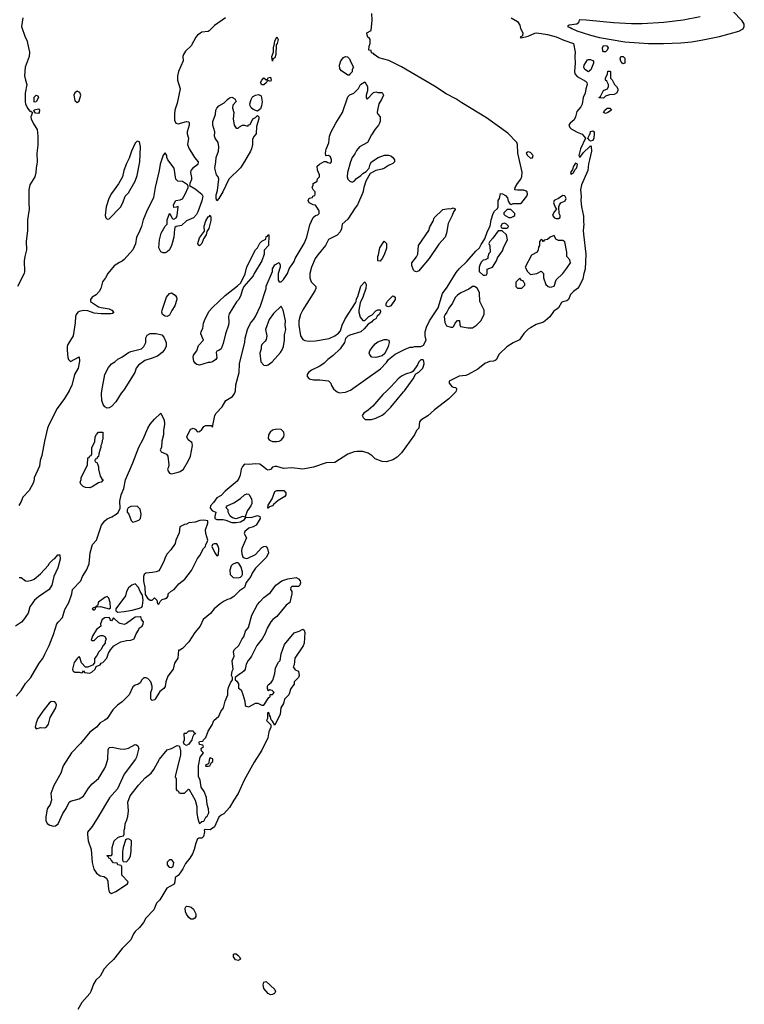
# Model space of a CAD drawing. Header units: inches. Extents: x 2347120 to 2490770, y 707513 to 877705.
# Tile 89 of 132: x 2434696 to 2441441, y 764289 to 773453. Entities that reach past the tile are written whole.
import ezdxf

# ---------------------------------------------------------------- set-up
doc = ezdxf.new("R2010")
doc.units = ezdxf.units.IN
doc.header["$MEASUREMENT"] = 0
for name, color, linetype in [('C4736', 7, 'Continuous'), ('C4737', 7, 'Continuous'), ('C4747', 7, 'Continuous')]:
    doc.layers.add(name, color=color, linetype=linetype)

msp = doc.modelspace()

# ---------------------------------------------------------------- linework, layer by layer
at = {"layer": 'C4736', "color": 5, "elevation": 40}
for points in [[(2434664.1, 767155.9), (2434709.6, 767210.4), (2434750, 767274.8), (2434799.5, 767330), (2434877.1, 767462.9), (2434910.9, 767509.1), (2434930, 767546.8), (2434971.3, 767630), (2435011.6, 767730), (2435042, 767830), (2435053.1, 767846.9), (2435096, 767890), (2435117.5, 767962.5), (2435154.5, 768030), (2435181.2, 768110), (2435189, 768150), (2435265.2, 768230), (2435280.9, 768270), (2435318, 768330), (2435341.2, 768390), (2435352.7, 768490), (2435372.3, 768567.7), (2435409.4, 768610.6), (2435459, 768750), (2435489.2, 768790), (2435510, 768806.8), (2435554.8, 768825.2), (2435595.3, 768850), (2435612.5, 768867.5), (2435632.7, 768907.3), (2435627, 768973), (2435642, 769030), (2435666, 769090), (2435679.5, 769170), (2435749.7, 769330.3), (2435805.4, 769474.6), (2435846.6, 769550), (2435889.3, 769650), (2435911.7, 769688.3), (2435950, 769734.8), (2436011.1, 769791.1), (2436018, 769770), (2436041, 769730), (2436042.8, 769690), (2436034, 769630), (2436034, 769590), (2436019.1, 769530), (2436016, 769470), (2436002, 769450), (2436011.6, 769431.6), (2436062, 769410), (2436076, 769390), (2436084.7, 769310), (2436082, 769290), (2436072, 769270), (2436078, 769250), (2436090, 769232), (2436110, 769226.8), (2436170, 769240.7), (2436190, 769248), (2436220.9, 769270), (2436267.3, 769350), (2436284.5, 769390), (2436304, 769490), (2436302, 769510), (2436298, 769518), (2436263.9, 769543.9), (2436252.7, 769570), (2436281.2, 769630), (2436290, 769641), (2436310.7, 769650.7), (2436330, 769642), (2436350, 769618), (2436370, 769621), (2436390, 769638), (2436410, 769666.8), (2436430, 769677.3), (2436476.9, 769676.9), (2436490, 769662), (2436511.5, 769768.5), (2436524.5, 769790), (2436579.3, 769850), (2436616, 769910), (2436675.3, 769944.7), (2436693.6, 769966.4), (2436702.7, 769990), (2436703.3, 770000)], [(2435156.1, 770000), (2435112.7, 769927.3), (2435044.4, 769835.6), (2434970.4, 769690), (2434954.4, 769650), (2434926, 769530), (2434902.5, 769397.5), (2434887.7, 769350), (2434881.4, 769298.6), (2434830.8, 769190), (2434830.7, 769170), (2434819.9, 769140.1), (2434782.8, 769070), (2434724.9, 769010), (2434710.4, 768969.6), (2434687.9, 768932.1)], [(2438758.8, 770000), (2438754.9, 769990), (2438690, 769924.2), (2438557.6, 769822.4), (2438493.7, 769766.3), (2438430, 769726.6), (2438417.1, 769710), (2438411.3, 769650), (2438390, 769629), (2438370.5, 769590), (2438250, 769421.2), (2438210, 769382.7), (2438170, 769357.2), (2438110, 769339), (2438070, 769342), (2438004.7, 769364.7), (2437975.5, 769395.5), (2437938.6, 769418.6), (2437890, 769434), (2437833.6, 769433.6), (2437807.9, 769432.1), (2437750.4, 769409.6), (2437630, 769332.7), (2437550, 769329.3), (2437430, 769289.4), (2437330, 769269.4), (2437230, 769283.7), (2437150, 769277.2), (2437090, 769294), (2437070, 769295.3), (2437050, 769288), (2437030, 769268), (2437010, 769262), (2436990, 769268.7), (2436969.3, 769289.3), (2436930, 769315.3), (2436890, 769319.3), (2436830, 769312.3), (2436790, 769317.2), (2436770, 769296), (2436757, 769270), (2436747.3, 769212.7), (2436736.5, 769183.5), (2436720.4, 769159.6), (2436610, 769066), (2436570, 769024), (2436530, 769002.7), (2436499.5, 768960.5), (2436470.6, 768930), (2436468.3, 768908.3), (2436490, 768881), (2436522, 768870), (2436511.3, 768830), (2436512, 768810), (2436530, 768801), (2436590, 768800.7), (2436615.3, 768795.3), (2436670, 768772), (2436710, 768772), (2436750, 768781), (2436790, 768802), (2436800.4, 768819.6), (2436810, 768822), (2436850, 768818.8), (2436910, 768838.8), (2436930.8, 768830.8), (2436933.4, 768810), (2436898, 768750), (2436870, 768733.2), (2436830, 768721.2), (2436791, 768690), (2436786, 768670), (2436806, 768630), (2436764.9, 768530), (2436760.5, 768510), (2436763, 768483), (2436774, 768454), (2436784, 768444), (2436810, 768438.8), (2436818.6, 768441.4), (2436890, 768474.8), (2436950, 768540.7), (2436970, 768551), (2436990, 768552), (2437002.8, 768530), (2437010.4, 768490.4), (2436993.7, 768450), (2436890.3, 768349.7), (2436859.1, 768300.9), (2436846.8, 768270), (2436803.4, 768216.6), (2436790, 768169.2), (2436743.1, 768136.9), (2436690, 768085.1), (2436655.8, 768064.2), (2436630, 768058), (2436598.7, 768041.3), (2436562.3, 768017.7), (2436507.3, 767970), (2436473.3, 767926.7), (2436402.8, 767870), (2436377.3, 767810), (2436324.9, 767750), (2436270, 767662), (2436210, 767602), (2436186, 767586), (2436174, 767586), (2436166.8, 767510), (2436135.5, 767464.5), (2436123, 767410), (2436075.9, 767344.1), (2436054.8, 767290), (2436050, 767248), (2436038, 767230), (2436000.5, 767199.5), (2435958, 767130), (2435950, 767122), (2435930, 767118), (2435918, 767130), (2435915.3, 767190), (2435929, 767230), (2435928.9, 767248.9), (2435915.3, 767290), (2435890, 767322), (2435870, 767328.7), (2435850, 767328), (2435832, 767310), (2435818, 767282), (2435794.4, 767265.6), (2435770, 767259.3), (2435750, 767244), (2435714, 767170), (2435650, 767105.2), (2435605.8, 767074.2), (2435562.8, 767030), (2435510.4, 766949.6), (2435490, 766933.2), (2435444.7, 766910), (2435411.1, 766868.9), (2435350, 766821.2), (2435262.2, 766717.8), (2435178.4, 766630), (2435100.5, 766510), (2435078.2, 766441.8), (2435012.7, 766327.3), (2434987.3, 766250), (2434990.6, 766190), (2434986.8, 766170), (2434978.8, 766150), (2434951, 766110), (2434938, 766030), (2434939.6, 765999.6), (2434951.6, 765971.6), (2434976.9, 765956.9), (2435010, 765946.8), (2435030, 765951), (2435052.7, 765970), (2435096.1, 766063.9), (2435129.6, 766110.4), (2435155.3, 766170), (2435170, 766181), (2435250, 766202), (2435290, 766227.7), (2435337.7, 766302.3), (2435370, 766342.8), (2435430, 766391), (2435490, 766486.8), (2435502.3, 766517.7), (2435516.4, 766570), (2435521, 766659), (2435530, 766678), (2435556.5, 766683.5), (2435630, 766666), (2435670, 766663), (2435710, 766673), (2435770, 766706), (2435784.7, 766704.7), (2435794.4, 766694.4), (2435804, 766670), (2435802.8, 766662.8), (2435783.1, 766590), (2435772.4, 766570), (2435669.1, 766430.9), (2435605.8, 766294.2), (2435532, 766210), (2435426.5, 766033.5), (2435370, 765945.2), (2435328.2, 765890), (2435326, 765870), (2435332.7, 765810), (2435362.8, 765730), (2435371.1, 765608.9), (2435387.5, 765547.5), (2435412, 765510), (2435446.4, 765486.4), (2435479.6, 765479.6), (2435503.6, 765463.6), (2435516.9, 765436.9), (2435518, 765390), (2435525.4, 765345.4), (2435531.6, 765331.6), (2435550, 765322), (2435590, 765338), (2435698, 765410), (2435706, 765430), (2435648, 765490), (2435646, 765570), (2435642, 765582), (2435610, 765586), (2435602, 765602), (2435570, 765606), (2435546, 765630), (2435542, 765642), (2435526, 765650), (2435522, 765662), (2435506, 765670), (2435510, 765674), (2435550, 765674), (2435556.4, 765683.6), (2435558, 765750), (2435575.3, 765810), (2435610, 765842), (2435630, 765852), (2435662, 765858), (2435667.3, 765872.7), (2435668, 765910), (2435675.3, 765930), (2435678, 765970), (2435694.6, 766005.4), (2435703.1, 766036.9), (2435709, 766090), (2435704, 766170), (2435725.2, 766230), (2435801.2, 766330), (2435864.1, 766395.9), (2435919.5, 766440.5), (2435944.8, 766475.2), (2435998, 766570), (2436070, 766659.1), (2436109.2, 766670.8), (2436163.1, 766696.9), (2436176, 766696), (2436182, 766690), (2436191.3, 766650), (2436191.3, 766610), (2436144.7, 766410), (2436152.7, 766387.3), (2436154, 766290), (2436158, 766278), (2436172.7, 766272.7), (2436178, 766258), (2436190, 766254), (2436230, 766254), (2436268, 766292), (2436272, 766290), (2436330.5, 766190.5), (2436344, 766130), (2436344.9, 766070), (2436350.8, 766030), (2436363.5, 765983.5), (2436370, 765972), (2436390, 765992), (2436410, 765994), (2436430, 766032), (2436440.4, 766039.6), (2436458, 766070), (2436453.2, 766110), (2436440.9, 766150), (2436434.2, 766214.2), (2436413.2, 766270), (2436386, 766310), (2436374.8, 766374.8), (2436361.2, 766410), (2436361.2, 766510), (2436375.3, 766590), (2436406, 766630), (2436388.7, 766648.7), (2436386, 766670), (2436406, 766690), (2436402, 766702), (2436370, 766706), (2436368, 766730), (2436370, 766734), (2436402, 766738), (2436406, 766750), (2436428.9, 766771.1), (2436449.2, 766830), (2436489, 766890), (2436504, 766930), (2436549.3, 766970.7), (2436566.8, 767013.2), (2436593.2, 767050), (2436609.5, 767110.5), (2436633.2, 767170), (2436632.7, 767210), (2436640.7, 767239.3), (2436659, 767281), (2436678, 767310), (2436678, 767330), (2436669, 767349), (2436673.2, 767390), (2436682.7, 767410), (2436673.2, 767486.8), (2436692, 767528), (2436686.6, 767570), (2436692.1, 767587.9), (2436736, 767630), (2436766, 767690), (2436781.2, 767710), (2436799, 767761), (2436825.2, 767794.8), (2436856.2, 767910), (2436909.8, 768010.2), (2436930, 768036.3), (2436970, 768075.5), (2437030, 768120.7), (2437079.3, 768190), (2437135.3, 768230), (2437192.1, 768247.9), (2437270, 768260.7), (2437290.7, 768250.7), (2437306, 768230), (2437310.8, 768210.8), (2437302.8, 768190), (2437290, 768177.2), (2437230, 768178), (2437218.8, 768170), (2437216.3, 768150), (2437227.7, 768130), (2437230.5, 768110), (2437210.4, 768030), (2437176.7, 768003.3), (2437090, 767899.3), (2437050.8, 767870), (2437034, 767850), (2436999.1, 767790), (2436980.9, 767739.1), (2436953.4, 767690), (2436902.8, 767630), (2436854.8, 767530), (2436842.8, 767510), (2436822.8, 767490), (2436803.4, 767456.6), (2436794, 767410), (2436785.5, 767394.5), (2436765.2, 767374.8), (2436750, 767369), (2436702, 767330), (2436702, 767310), (2436716.9, 767296.9), (2436732, 767272), (2436732, 767232), (2436756, 767216), (2436773.7, 767173.7), (2436791.1, 767111.1), (2436794, 767070), (2436803.6, 767063.6), (2436830, 767058), (2436890, 767091.3), (2436911.1, 767091.1), (2436950, 767072), (2436970, 767074), (2437016.4, 767143.6), (2437026, 767150), (2437027.3, 767172.7), (2437050, 767174), (2437066, 767190), (2437046, 767210), (2437034.6, 767214.6), (2437024.7, 767215.3), (2437010, 767206), (2437002, 767230), (2437004, 767250), (2437010, 767262), (2437036.5, 767283.5), (2437052.5, 767307.5), (2437072.3, 767367.7), (2437078, 767422), (2437106.3, 767473.7), (2437122, 767490), (2437129.2, 767550), (2437162, 767638), (2437250, 767747.7), (2437297, 767763), (2437330, 767781), (2437344.7, 767770), (2437350.6, 767750), (2437344, 767650), (2437334.6, 767625.4), (2437258, 767510), (2437251.1, 767448.9), (2437242, 767430), (2437261, 767401), (2437290.8, 767390.8), (2437297.1, 767350), (2437290.6, 767330), (2437251.3, 767290), (2437250.8, 767270), (2437221, 767230), (2437201, 767170), (2437162, 767130), (2437151, 767090), (2437126.8, 767050), (2437121, 766990), (2437070, 766886), (2437050, 766926), (2437038, 766938), (2437030, 766966), (2437020.4, 766980.4), (2437018, 766998), (2437010, 767006), (2437002, 766998), (2437002, 766950), (2436994, 766930), (2437034, 766890), (2437034, 766870), (2437014.4, 766825.6), (2437004.9, 766770), (2436950, 766654), (2436878, 766542), (2436784.2, 766375.8), (2436730, 766252.7), (2436687.7, 766190), (2436650, 766121.2), (2436597.5, 766062.5), (2436570, 766049.2), (2436548.2, 766031.8), (2436510, 765941.2), (2436470, 765912.7), (2436423.6, 765916.4), (2436414, 765910), (2436416, 765896), (2436406.8, 765850), (2436390, 765836), (2436364.9, 765835.1), (2436350, 765828), (2436334.8, 765790), (2436321, 765730), (2436304, 765690), (2436280.7, 765650), (2436239.1, 765600.9), (2436214, 765550), (2436190, 765514), (2436170, 765489.2), (2436142, 765470), (2436141.6, 765430), (2436132.9, 765407.1), (2436064.4, 765370), (2435999.2, 765260.8), (2435968.7, 765230), (2435943.8, 765170), (2435870.6, 765090), (2435849, 765051), (2435810, 765003.7), (2435772, 764968), (2435755.8, 764944.2), (2435730.4, 764890), (2435650.4, 764810), (2435570, 764705.6), (2435519.5, 764660.5), (2435481.6, 764618.4), (2435444, 764550), (2435405.8, 764514.2), (2435382, 764478), (2435358.9, 764410), (2435347.4, 764390), (2435274.3, 764305.7), (2435237.6, 764242.4)], [(2435660, 770000), (2435642, 769978), (2435590, 769896), (2435550, 769854), (2435530, 769842), (2435510, 769838), (2435489.3, 769849.3), (2435472.5, 769872.5), (2435459.3, 769910), (2435456.2, 769970), (2435461.7, 770000)], [(2437639.6, 770000), (2437650.7, 769990.7), (2437670, 769981), (2437730, 769987.3), (2437759, 770000)], [(2438112.1, 770000), (2438075.1, 769964.9), (2437983.4, 769856.6), (2437940.7, 769819.3), (2437898, 769790), (2437884.7, 769770), (2437892, 769750), (2437911.6, 769731.6), (2437970, 769731.3), (2438010, 769744.7), (2438070, 769771), (2438094, 769790), (2438152, 769848), (2438270, 769990.8), (2438276.9, 770000)], [(2434690, 768262), (2434710, 768262), (2434751.1, 768231.1), (2434770, 768226), (2434810, 768236), (2434830, 768246.8), (2434890, 768296), (2434962.7, 768377.3), (2434970, 768391), (2435010, 768431.3), (2435022, 768438), (2435050, 768472), (2435070, 768474), (2435071.6, 768431.6), (2435051.1, 768351.1), (2435014.8, 768270), (2434996, 768190), (2434971.3, 768150), (2434870, 768081.2), (2434834.8, 768050), (2434790.8, 767990), (2434773.4, 767930), (2434732.8, 767867.2), (2434713, 767847), (2434657.3, 767810)]]:
    msp.add_lwpolyline(points, dxfattribs=at)
for points in [[(2435350, 769095.3), (2435310, 769098), (2435286, 769110), (2435266, 769130), (2435258, 769150), (2435267.3, 769172.7), (2435268, 769190), (2435326, 769310), (2435330, 769374), (2435342, 769378), (2435350, 769394), (2435362, 769398), (2435367.3, 769412.7), (2435368.7, 769470), (2435396.4, 769523.6), (2435398, 769570), (2435410, 769594), (2435430, 769614), (2435470, 769614), (2435471.3, 769550), (2435463.6, 769536.4), (2435462, 769510), (2435452, 769490), (2435451.3, 769470), (2435443.6, 769456.4), (2435432.7, 769412.7), (2435431.1, 769388.9), (2435418, 769382), (2435412.7, 769367.3), (2435398, 769362), (2435394, 769350), (2435398, 769338), (2435412.7, 769332.7), (2435419.6, 769319.6), (2435430.9, 769290.9), (2435431, 769270), (2435445.4, 769205.4), (2435459.6, 769179.6), (2435472, 769170), (2435454, 769150), (2435430, 769142), (2435370, 769104)], [(2437090, 769643.7), (2437050, 769632), (2437026.9, 769613.1), (2437010.7, 769590), (2437010, 769554), (2437020.5, 769540.5), (2437048.2, 769528.2), (2437090, 769527.7), (2437110, 769530.6), (2437130, 769540.7), (2437155.1, 769570), (2437158, 769590), (2437153.8, 769613.8), (2437130, 769639.3)], [(2436798, 768822), (2436770, 768828), (2436710, 768808), (2436677.2, 768817.2), (2436654, 768834), (2436638, 768870), (2436638, 768890), (2436618, 768910), (2436620.4, 768919.6), (2436626, 768930), (2436690, 768956), (2436750, 768996.3), (2436790, 769031), (2436810, 769041), (2436830, 769036), (2436853.8, 768993.8), (2436858, 768970), (2436855.5, 768950), (2436847.3, 768930), (2436815.9, 768884.1), (2436794, 768830)], [(2437006, 768906), (2437010, 768934), (2437044.7, 768995.3), (2437070, 769062), (2437090, 769072), (2437154, 769070), (2437172, 769050), (2437172, 769030), (2437163.6, 769016.4), (2437102, 768978), (2437058, 768942), (2437050, 768928.7), (2437022, 768918), (2437010, 768906)], [(2435790, 768926), (2435730, 768922), (2435706.8, 768910), (2435696.3, 768890), (2435696.3, 768870), (2435713, 768850), (2435733, 768793), (2435750, 768776), (2435770, 768782.8), (2435803.5, 768796.5), (2435819.5, 768810), (2435826.6, 768850), (2435816.4, 768896.4)], [(2436410, 768796), (2436372.7, 768792.7), (2436330, 768777), (2436270, 768769.3), (2436250, 768759.3), (2436230, 768756), (2436187.3, 768732.7), (2436181.4, 768678.6), (2436150.7, 768610), (2436142.5, 768577.5), (2436102, 768518), (2436070, 768482), (2436050, 768448.7), (2436037.3, 768410), (2436001.6, 768338.4), (2435990, 768325.2), (2435965.8, 768314.2), (2435933.2, 768306.8), (2435870, 768302), (2435854, 768290), (2435848, 768270), (2435848, 768228), (2435860.7, 768170), (2435862.8, 768102.8), (2435884.7, 768070), (2435910, 768051.3), (2435930, 768052), (2435950, 768072), (2435954, 768070), (2435974, 768050), (2435978, 768018), (2435990, 768014), (2436002, 768038), (2436022, 768058), (2436054.6, 768065.4), (2436070, 768074), (2436078, 768090), (2436078, 768110), (2436104.7, 768135.3), (2436135.3, 768150), (2436178.6, 768201.4), (2436233.6, 768246.4), (2436294.2, 768325.8), (2436350, 768438), (2436372.3, 768467.7), (2436407.5, 768532.5), (2436424, 768550), (2436429, 768570), (2436442, 768590), (2436448, 768610), (2436429, 768670), (2436426.3, 768706.3), (2436448.4, 768768.4), (2436446, 768790)], [(2436530, 768575.3), (2436505.4, 768574.6), (2436491.6, 768568.4), (2436484.7, 768550), (2436512, 768490), (2436530, 768464.7), (2436547.3, 768472.7), (2436548.4, 768531.6), (2436540.2, 768560.2)], [(2436730, 768398), (2436710, 768398), (2436676.9, 768383.1), (2436664.7, 768370), (2436651.3, 768330), (2436656, 768290), (2436682.5, 768262.5), (2436730, 768257.3), (2436750, 768266), (2436763.1, 768276.9), (2436768.7, 768290), (2436768.7, 768310), (2436756.4, 768356.4), (2436738, 768390)], [(2435770, 768204), (2435741, 768190), (2435710, 768164), (2435690.8, 768130), (2435681, 768090), (2435591.3, 767970), (2435592, 767950), (2435610, 767938), (2435670, 767946), (2435743.2, 767956.8), (2435810, 767976), (2435833.2, 767986.8), (2435840.2, 767999.8), (2435846, 768050), (2435838.6, 768098.6), (2435817.2, 768130), (2435801.2, 768170)], [(2435510, 768083.5), (2435490, 768076.1), (2435430, 768032.7), (2435419.5, 768000.5), (2435404.7, 767990), (2435399.8, 767980.2), (2435390, 767983.7), (2435370.8, 767970), (2435390, 767958), (2435402, 767970), (2435400.2, 767979.8), (2435412, 767988), (2435449.5, 767990.5), (2435529.3, 767970.7), (2435540.4, 767979.6), (2435539.7, 768030), (2435524.4, 768070)], [(2435816.4, 767896.4), (2435770, 767893.2), (2435690, 767834), (2435670, 767825.2), (2435630, 767833.2), (2435619.3, 767839.3), (2435570, 767886), (2435550, 767858), (2435542, 767862), (2435538, 767878), (2435528.7, 767888.7), (2435490, 767887), (2435462.4, 767870), (2435448, 767830), (2435450.9, 767809.1), (2435410, 767778), (2435378, 767722), (2435362, 767682), (2435370, 767674), (2435390, 767674), (2435427.3, 767712.7), (2435450, 767722), (2435470, 767722), (2435490, 767714), (2435502, 767690), (2435492.7, 767667.3), (2435492, 767650), (2435472, 767630), (2435452, 767590), (2435432, 767570), (2435411.6, 767528.4), (2435392.7, 767507.3), (2435392, 767468), (2435372.7, 767447.3), (2435359.6, 767440.4), (2435330, 767426), (2435310, 767426), (2435270, 767466), (2435256.4, 767516.4), (2435250, 767526), (2435230, 767508), (2435202.8, 767470), (2435186.8, 767410), (2435191.6, 767391.6), (2435210, 767382), (2435250, 767382), (2435270, 767374), (2435282, 767378), (2435290, 767394), (2435298, 767378), (2435350, 767372), (2435370, 767384.7), (2435398, 767410), (2435407.3, 767432.7), (2435446, 767450), (2435455.3, 767464.7), (2435470, 767472), (2435508, 767510), (2435524, 767556), (2435542, 767590), (2435573.2, 767626.8), (2435636, 767664), (2435690, 767675.5), (2435730, 767678), (2435761.2, 767690), (2435781.5, 767738.5), (2435802, 767770), (2435808, 767790), (2435836, 767810), (2435845.2, 767830), (2435849, 767850), (2435828.7, 767870), (2435826, 767890)], [(2434990, 767109), (2434970, 767092.7), (2434910, 767017.2), (2434866.4, 766950), (2434848, 766910), (2434841, 766870), (2434850, 766852), (2434890, 766866), (2434930, 766864), (2434950, 766876), (2434963.3, 766896.7), (2434981, 766959), (2435033.2, 767050), (2435038, 767078), (2435033.6, 767093.6), (2435024, 767104)], [(2436250, 766699), (2436226, 766710), (2436222, 766730), (2436228.7, 766750), (2436228, 766810), (2436230, 766814), (2436250, 766814), (2436270, 766834), (2436310, 766834), (2436318, 766818), (2436330, 766814), (2436332, 766808), (2436318, 766802), (2436303.6, 766776.4), (2436298, 766750), (2436270, 766709)], [(2436470, 766582), (2436462, 766578), (2436454, 766526), (2436430, 766518), (2436426, 766510), (2436430, 766504.7), (2436450, 766506), (2436466, 766510), (2436480.2, 766539.8), (2436494, 766550), (2436495.3, 766570), (2436490, 766575.3)], [(2435710, 765828), (2435692.7, 765827.3), (2435682, 765818), (2435658, 765750), (2435652, 765710), (2435654, 765630), (2435658, 765618), (2435690, 765614), (2435716.4, 765643.6), (2435728, 765670), (2435734.6, 765714.6), (2435735.3, 765810), (2435730, 765818)], [(2436090, 765633.6), (2436069.1, 765610.9), (2436067.7, 765587.7), (2436086.6, 765566.6), (2436110, 765564), (2436124.5, 765575.5), (2436129.5, 765610), (2436113.4, 765633.4)], [(2436310, 765082), (2436290, 765083.1), (2436270, 765096.3), (2436249.8, 765129.8), (2436240.4, 765150), (2436235.3, 765184.7), (2436242.2, 765197.8), (2436250, 765202.4), (2436270, 765200.9), (2436292, 765192), (2436313.7, 765173.7), (2436327.4, 765150), (2436334.6, 765130), (2436334.8, 765105.2), (2436327.6, 765092.4)], [(2436730, 764695.6), (2436703.6, 764703.6), (2436686.9, 764730), (2436686, 764750), (2436690, 764758.8), (2436710, 764759.5), (2436730, 764743.1), (2436743.1, 764730), (2436750, 764709.2)], [(2437030, 764378), (2437010, 764389.2), (2436970, 764437.2), (2436962.4, 764470), (2436970, 764496), (2436990, 764500.5), (2437067.7, 764430), (2437078, 764410), (2437066.8, 764390), (2437050, 764379.5)]]:
    msp.add_lwpolyline(points, close=True, dxfattribs=at)
at = {"layer": 'C4737', "color": 5}
for points, elevation in [([(2437759, 770000), (2437773.6, 770006.4), (2438055.5, 770204.5), (2438110, 770262), (2438129.2, 770290.8), (2438190, 770338.8), (2438290, 770391), (2438330, 770404.7), (2438355.3, 770404.7), (2438370, 770412), (2438430, 770412), (2438454.6, 770425.4), (2438478, 770470), (2438468.7, 770510), (2438468.9, 770548.9), (2438481.2, 770590), (2438509.6, 770650.4), (2438589.6, 770770.4), (2438630, 770904.7), (2438675.9, 770964.1), (2438759.3, 771100.7), (2438786.6, 771133.4), (2438858.3, 771201.7), (2438942, 771298), (2438977.2, 771330), (2438990, 771362), (2439026.6, 771413.4), (2439050, 771484.7), (2439075.3, 771530), (2439083.7, 771590), (2439103.7, 771650), (2439114, 771670), (2439144, 771696), (2439149, 771710), (2439149, 771770), (2439162, 771790), (2439170, 771834), (2439190, 771831.3), (2439218, 771818), (2439235.3, 771795.3), (2439243.6, 771763.6), (2439258, 771738), (2439270, 771734), (2439290, 771742), (2439356.4, 771743.6), (2439370, 771752), (2439415.3, 771810), (2439422, 771830), (2439418, 771850), (2439410, 771858), (2439390, 771868), (2439330, 771866), (2439306, 771870), (2439308, 771890), (2439328.7, 771930), (2439362, 771970), (2439370, 771994), (2439372.5, 772032.5), (2439333.2, 772210), (2439329, 772290), (2439324, 772310), (2439238.4, 772398.4), (2439040.3, 772540.3), (2438810, 772678), (2438755.2, 772715.2), (2438664.3, 772764.3), (2438555.9, 772835.9), (2438250, 773014.8), (2438132.5, 773072.5), (2438039.6, 773099.6), (2437995.3, 773130), (2437990, 773138), (2437970, 773146), (2437966, 773166), (2437946, 773170), (2437948, 773208), (2437959.3, 773230), (2437959.3, 773270), (2437950, 773284), (2437938, 773290), (2437928.9, 773308.9), (2437928.7, 773330), (2437967.3, 773352.7), (2437975.4, 773450), (2437973.3, 773510)], 40), ([(2434724.7, 773470), (2434714.4, 773390), (2434747.7, 773290), (2434762.7, 773262.7), (2434788.2, 773150), (2434784.4, 773110), (2434747.2, 773010), (2434741.7, 772930), (2434749.2, 772889.2), (2434762.7, 772850), (2434747.5, 772770), (2434745.5, 772690), (2434750.1, 772670.1), (2434770, 772630.4), (2434790, 772603), (2434801, 772601), (2434814, 772590), (2434800.7, 772550), (2434802, 772530), (2434823.1, 772483.1), (2434857.6, 772430), (2434865.3, 772370), (2434864.7, 772284.7), (2434854.5, 772210), (2434858.4, 772130), (2434848.1, 772070), (2434846.9, 772030), (2434838, 771990), (2434790, 771917.4), (2434780.8, 771870), (2434780.4, 771750), (2434785.6, 771690), (2434769.3, 771590), (2434769.3, 771490), (2434756.2, 771390), (2434759.9, 771310), (2434742.5, 771250), (2434737.2, 771210), (2434741.7, 771110), (2434738.9, 771090), (2434674.2, 770970)], 20), ([(2436610.3, 773469.7), (2436510, 773399.6), (2436459.1, 773350), (2436450, 773343.6), (2436390, 773337), (2436350, 773308), (2436335.6, 773290), (2436293.4, 773210), (2436240.8, 773159.2), (2436219.5, 773130), (2436215.3, 773110), (2436216.3, 773070), (2436174.4, 772970), (2436163.8, 772930), (2436165.5, 772890), (2436190.7, 772810), (2436162.6, 772677.4), (2436141.6, 772610), (2436136.3, 772570), (2436138, 772518), (2436150, 772491.3), (2436170, 772484.7), (2436250, 772504.7), (2436270, 772502), (2436273.2, 772493.2), (2436273, 772470), (2436256.4, 772410), (2436255.8, 772390), (2436268.7, 772350), (2436258.3, 772290), (2436272.8, 772250), (2436296.7, 772216.7), (2436321.8, 772170), (2436357.4, 772130), (2436353.4, 772106.6), (2436307.7, 772072.3), (2436287.6, 772050), (2436285.4, 772030), (2436296.3, 771983.7), (2436294.2, 771965.8), (2436279.1, 771930), (2436278, 771910), (2436330, 771879.6), (2436390.7, 771830.7), (2436399.3, 771810), (2436391.5, 771768.5), (2436355.6, 771664.4), (2436340.9, 771639.1), (2436312.3, 771607.7), (2436250, 771581.3), (2436200.9, 771539.1), (2436152.5, 771527.5), (2436141.6, 771518.4), (2436136.3, 771503.7), (2436130.3, 771430), (2436118.3, 771381.7), (2436108.5, 771350), (2436090, 771312.7), (2436070, 771292.3), (2436050, 771282), (2436030, 771282), (2436010, 771292.7), (2435991.8, 771330), (2435996.1, 771403.9), (2436013.4, 771466.6), (2436050, 771532), (2436068, 771550), (2436069, 771590), (2436089, 771650), (2436094, 771650), (2436111, 771610), (2436121.1, 771601.1), (2436130, 771597.3), (2436151.5, 771610), (2436161.6, 771630), (2436172, 771710), (2436170, 771714), (2436152.7, 771707.3), (2436130, 771706), (2436129, 771730), (2436150, 771771.3), (2436190, 771776.3), (2436210, 771786.4), (2436236.1, 771830), (2436262.9, 771890), (2436264.7, 771904.7), (2436257, 771917), (2436210, 771946.6), (2436169, 771949), (2436150, 771968), (2436134, 772070), (2436075.1, 772150), (2436066.6, 772170), (2436066, 772190), (2436050, 772212.7), (2436030, 772192.7), (2436002, 772110), (2435994.4, 772050), (2435956.1, 771890), (2435941.1, 771798.9), (2435876, 771664), (2435846.3, 771590), (2435830, 771529.2), (2435806.4, 771470), (2435783.7, 771430), (2435773.7, 771366.3), (2435750.4, 771310), (2435670, 771221.2), (2435650, 771205.2), (2435625.2, 771194.8), (2435576.8, 771163.2), (2435516, 771090), (2435496, 771050), (2435467.9, 771012.1), (2435451, 770950), (2435436.8, 770923.2), (2435407.1, 770892.9), (2435371.3, 770870), (2435356, 770850), (2435356, 770830), (2435430, 770780.7), (2435453.2, 770773.2), (2435530, 770763.1), (2435552.7, 770750), (2435571, 770729), (2435560.7, 770719.3), (2435545.8, 770714.2), (2435455.5, 770715.5), (2435390, 770722), (2435330, 770742.2), (2435290, 770747.1), (2435250, 770738.7), (2435236.3, 770730), (2435221.6, 770710), (2435214.9, 770690), (2435212.3, 770632.3), (2435192.7, 770510), (2435144.4, 770430), (2435137.1, 770410), (2435136.8, 770376.8), (2435142.8, 770310), (2435150, 770292), (2435170, 770272), (2435250, 770314), (2435254, 770274), (2435240.7, 770210), (2435206.8, 770150), (2435180.7, 770050), (2435157.5, 770002.5), (2435156.1, 770000)], 40), ([(2439272, 773470), (2439330, 773436), (2439350, 773402), (2439357.3, 773370), (2439378, 773330), (2439376.9, 773303.1), (2439354, 773290), (2439363.6, 773283.6), (2439430, 773299.3), (2439490, 773328.8), (2439510, 773331.6), (2439610, 773316.2), (2439690, 773294.3), (2439761.4, 773261.4), (2439851.2, 773231.2), (2439865.3, 773150), (2439862, 773110), (2439866.5, 773050), (2439859.7, 772970), (2439864, 772950), (2439885.1, 772925.1), (2439961.8, 772881.8), (2439974, 772870), (2439977.3, 772850), (2439964.4, 772810), (2439959.1, 772770), (2439940.3, 772730), (2439932.5, 772667.5), (2439918.9, 772641.1), (2439881.4, 772598.6), (2439870.4, 772549.6), (2439858.5, 772521.5), (2439820.4, 772490), (2439807.6, 772470), (2439815.8, 772450), (2439830, 772435.8), (2439885.9, 772405.9), (2439930, 772388.5), (2439962, 772350), (2439914.7, 772250), (2439901.6, 772190), (2439910, 772171), (2439943.1, 772216.9), (2440000, 772268.9)], 40), ([(2440000, 773446.7), (2439968, 773450), (2439909, 773451), (2439904.7, 773450), (2439896.8, 773423.2), (2439882, 773410), (2439810, 773402), (2439800.9, 773399.1), (2439794, 773390), (2439821.3, 773381.3), (2439834.9, 773370), (2439881.1, 773350), (2440000, 773312.8)], 60), ([(2440000, 772975.8), (2439990, 772967.6), (2439956.2, 772990), (2439947.6, 773010), (2439949.3, 773030), (2439982, 773078), (2439990, 773082.8), (2440000, 773082.8)], 40), ([(2436703.3, 770000), (2436706.7, 770053.3), (2436738.7, 770170), (2436742, 770250), (2436791.5, 770451.5), (2436796, 770490), (2436815.1, 770570), (2436842.9, 770630), (2436874.7, 770665.3), (2436889.4, 770690), (2436937.2, 770790), (2436989, 770950), (2436990, 770974), (2437048, 771110), (2437050, 771134), (2437070, 771172), (2437112.7, 771192.7), (2437122, 771170), (2437122, 771150), (2437102, 771090), (2437102, 771030), (2437110, 771014), (2437130, 771014), (2437150, 771034), (2437188.7, 771090), (2437205.6, 771134.4), (2437250, 771202), (2437259, 771230), (2437344, 771370), (2437369, 771430), (2437395.3, 771544.7), (2437428.7, 771611.3), (2437449, 771631), (2437470, 771638), (2437482, 771650), (2437484, 771670), (2437480.2, 771680.2), (2437450, 771726), (2437428.9, 771728.9), (2437390, 771748.7), (2437382, 771770), (2437390, 771792), (2437422, 771798), (2437426, 771810), (2437442, 771818), (2437446, 771830), (2437446, 771850), (2437430, 771866), (2437418, 771890), (2437427.3, 771912.7), (2437428, 771930), (2437466, 771950), (2437468.4, 771971.6), (2437486, 771990), (2437486, 772010), (2437467.3, 772052.7), (2437466, 772090), (2437486, 772110), (2437530, 772134), (2437550, 772134), (2437563.5, 772123.5), (2437590, 772118), (2437599, 772130), (2437599, 772150), (2437590, 772178), (2437570, 772188), (2437550, 772186), (2437546, 772190), (2437542, 772210), (2437548.7, 772248.7), (2437572.7, 772307.3), (2437581.2, 772370), (2437596, 772410), (2437639, 772490), (2437702, 772590), (2437750, 772734), (2437770, 772754), (2437806, 772770), (2437850, 772814), (2437868.9, 772851.1), (2437910, 772874), (2437932, 772830), (2437932, 772790), (2437922, 772750), (2437922, 772730), (2437930, 772714), (2437990, 772774), (2438010, 772782), (2438030, 772774), (2438070, 772774), (2438082, 772750), (2438064.7, 772710), (2438038, 772670), (2438026, 772610), (2438024.7, 772590), (2438030, 772574), (2438051.3, 772550), (2438051.3, 772510), (2438044.7, 772490), (2438036, 772470), (2438004.5, 772435.5), (2437970, 772382), (2437934.8, 772310), (2437858.8, 772270), (2437830, 772235.3), (2437815.9, 772204.1), (2437791, 772170), (2437774.8, 772130), (2437748, 772032), (2437744.9, 771990), (2437751, 771970), (2437770, 771951), (2437790, 771941), (2437810, 771951.3), (2437830, 771976), (2437870, 772002), (2437890, 772022), (2437920.4, 772039.6), (2437948.9, 772071.1), (2437957.2, 772110), (2437969.4, 772130.6), (2438031.6, 772171.6), (2438091.1, 772191.1), (2438130, 772191.3), (2438150, 772186), (2438170, 772171.3), (2438178.8, 772158.8), (2438184, 772150), (2438184, 772130), (2438170, 772113.2), (2438130, 772095.3), (2438092, 772070), (2438070, 772061.2), (2438010.9, 772049.1), (2437959.6, 772020.4), (2437918, 771950), (2437898, 771890), (2437890, 771846), (2437841, 771730), (2437818, 771702), (2437750, 771598), (2437698, 771550), (2437690, 771506), (2437679.8, 771480.2), (2437650, 771448.7), (2437571.6, 771408.4), (2437541, 771350), (2437470, 771264), (2437447.3, 771230), (2437413.4, 771150), (2437397.3, 771090), (2437396.3, 771070), (2437397.3, 771050), (2437410, 771012), (2437454, 770970), (2437452.7, 770952.7), (2437444.7, 770930), (2437330, 770754), (2437308.2, 770710), (2437294.9, 770650), (2437292.7, 770610), (2437310.7, 770510.7), (2437330, 770478), (2437350, 770466), (2437390, 770461), (2437450, 770462.8), (2437575.5, 770484.5), (2437629.3, 770510.7), (2437664.7, 770535.3), (2437683.1, 770556.9), (2437697.2, 770610), (2437725.2, 770670), (2437823.1, 770816.9), (2437829, 770831), (2437830, 770854), (2437842, 770878), (2437870, 770972), (2437910, 771012), (2437922, 770990), (2437918, 770950), (2437891, 770870), (2437863.6, 770816.4), (2437852, 770750), (2437852, 770730), (2437863.6, 770683.6), (2437890, 770654), (2437910, 770654), (2437946, 770690), (2437975.3, 770704.7), (2438010, 770742), (2438030, 770752), (2438052, 770752), (2438054, 770730), (2438042, 770710), (2438024.7, 770695.3), (2438010, 770668.7), (2437984.7, 770655.3), (2437970, 770638), (2437939.6, 770620.4), (2437903.6, 770576.4), (2437870.9, 770549.1), (2437770, 770518), (2437751.6, 770508.4), (2437730, 770486), (2437718, 770450), (2437678, 770390), (2437613.2, 770326.8), (2437564.7, 770290), (2437530, 770255.3), (2437490, 770229), (2437412, 770190), (2437384.7, 770170), (2437371.3, 770150), (2437371.6, 770131.6), (2437391.1, 770111.1), (2437430, 770101), (2437490, 770101), (2437570, 770092), (2437590.9, 770070.9), (2437598, 770050), (2437618, 770018), (2437639.6, 770000)], 40), ([(2440000, 772332.8), (2439984, 772350), (2440000, 772381)], 40), ([(2440000, 772148.2), (2439991.6, 772111.6), (2439984.7, 772050), (2439924.5, 771915.5), (2439916, 771870), (2439921, 771810), (2439918, 771770), (2439924.7, 771710), (2439943.6, 771623.6), (2439942.8, 771570), (2439946.8, 771550), (2439940.7, 771490), (2439942.5, 771457.5), (2439964.9, 771270), (2439958, 771130), (2439945.5, 771090), (2439938.4, 771041.6), (2439902, 770970), (2439886.8, 770950), (2439850, 770922.7), (2439824.2, 770895.8), (2439803.8, 770850), (2439790, 770837.6), (2439751.6, 770828.4), (2439739.6, 770820.4), (2439710, 770772.3), (2439664.2, 770735.8), (2439630, 770687.6), (2439587.7, 770650), (2439570, 770638.7), (2439504.8, 770615.2), (2439450, 770586), (2439430, 770572.3), (2439388.7, 770531.3), (2439347.9, 770472.1), (2439290, 770446), (2439230, 770409.2), (2439159.5, 770340.5), (2439131.3, 770288.7), (2439120.3, 770279.7), (2439106.3, 770273.7), (2439067.8, 770272.2), (2439025.3, 770254.7), (2438960.5, 770199.5), (2438870.6, 770149.4), (2438850, 770141.2), (2438785.2, 770134.8), (2438694, 770090), (2438694, 770070), (2438719.6, 770039.6), (2438730, 770032), (2438754, 770030), (2438762, 770022), (2438762.8, 770010), (2438758.8, 770000)], 40), ([(2435461.7, 770000), (2435489.3, 770150.7), (2435522.5, 770217.5), (2435550, 770251), (2435582, 770270), (2435610, 770294.8), (2435647, 770313), (2435710, 770354.8), (2435730, 770366), (2435830, 770391.3), (2435850, 770412), (2435868.7, 770450), (2435868.9, 770491.1), (2435882, 770518), (2435910, 770534), (2435967.3, 770532.7), (2436019.8, 770519.8), (2436038.5, 770498.5), (2436060.7, 770450), (2436059.1, 770410), (2436042, 770378), (2436023.7, 770356.3), (2435977.2, 770322.8), (2435930, 770302.4), (2435859.5, 770280.5), (2435801.3, 770238.7), (2435779.1, 770210), (2435768.2, 770170), (2435670, 770012.3), (2435660, 770000)], 40), ([(2438276.9, 770000), (2438359, 770110), (2438384, 770156), (2438410, 770172), (2438448, 770210), (2438462, 770250), (2438456.4, 770276.4), (2438450, 770286), (2438430, 770288), (2438412, 770270), (2438399.8, 770240.2), (2438358.8, 770181.2), (2438347.1, 770172.9), (2438286.2, 770153.8), (2438250, 770136), (2438218.8, 770110), (2438150, 770036), (2438112.1, 770000)], 40)]:
    msp.add_lwpolyline(points, dxfattribs=dict(at, elevation=elevation))
for points, elevation in [([(2437050, 773066), (2437044, 773110), (2437058, 773150), (2437058, 773190), (2437068.7, 773230), (2437070, 773254), (2437090, 773294), (2437102, 773270), (2437092, 773230), (2437082, 773218), (2437081, 773130), (2437070, 773098), (2437052, 773088)], 40), ([(2437750, 772935.3), (2437690, 772977.6), (2437675.8, 772995.8), (2437674.3, 773030), (2437685.1, 773070), (2437710, 773102.6), (2437730, 773111.8), (2437746.9, 773106.9), (2437764.9, 773090), (2437776.9, 773056.9), (2437802, 773010), (2437792, 772990), (2437791.6, 772968.4), (2437770, 772946), (2437762, 772938)], 40), ([(2437030, 772879), (2437010, 772886), (2436998, 772882), (2436994, 772870), (2436970, 772846), (2436950, 772848), (2436938, 772870), (2436948.9, 772891.1), (2436970, 772912), (2436990, 772894), (2437002, 772898), (2437008.4, 772911.6), (2437030, 772918), (2437037.3, 772890)], 40), ([(2435230, 772788.1), (2435207.9, 772772.1), (2435200.4, 772750), (2435210, 772701.3), (2435230, 772682.8), (2435250, 772699.3), (2435264.8, 772750), (2435256.4, 772776.4)], 40), ([(2434830, 772686), (2434829.4, 772689.4), (2434830, 772732), (2434850, 772752), (2434863.6, 772743.6), (2434871.3, 772730), (2434850, 772688)], 20), ([(2436710, 772442), (2436730, 772442), (2436743.2, 772456.8), (2436771.3, 772471.3), (2436790, 772472), (2436818, 772462), (2436830, 772474), (2436842, 772478), (2436866, 772530), (2436890, 772542), (2436910, 772562), (2436922, 772550), (2436921, 772530), (2436899.6, 772460.4), (2436897.3, 772390), (2436874.8, 772365.2), (2436863.5, 772336.5), (2436862.8, 772290), (2436854, 772250), (2436844, 772230), (2436790, 772134), (2436750, 772075.3), (2436642.8, 771970), (2436586, 771850), (2436550, 771788), (2436530, 771768), (2436524, 771790), (2436524.5, 771824.5), (2436536.6, 771863.4), (2436549.6, 771970), (2436542, 771990), (2436527.3, 772010), (2436513.6, 772070), (2436523, 772130), (2436524.2, 772170), (2436546, 772230), (2436549.6, 772270), (2436543.6, 772310), (2436514.5, 772350), (2436509.5, 772370), (2436511.6, 772410), (2436494.7, 772470), (2436494.9, 772505.1), (2436518, 772570), (2436520.7, 772610), (2436529.5, 772630), (2436550, 772652.4), (2436599.6, 772680.4), (2436630, 772711.3), (2436650, 772724.7), (2436670.7, 772730.7), (2436698, 772718), (2436710.7, 772690.7), (2436681.1, 772658.9), (2436676.3, 772630), (2436690.6, 772590), (2436682, 772530), (2436691, 772471)], 40), ([(2436910, 772602), (2436870, 772617.2), (2436851.9, 772631.9), (2436840.9, 772650), (2436838, 772670), (2436849.5, 772710.5), (2436864.5, 772735.5), (2436890, 772751.3), (2436918, 772758), (2436943.6, 772743.6), (2436954, 772690), (2436948, 772652), (2436936.3, 772623.7)], 40), ([(2434870, 772579), (2434844, 772584), (2434827.3, 772607.3), (2434830, 772614), (2434870, 772624.7), (2434881, 772610), (2434878.8, 772590)], 20), ([(2435790, 772321.2), (2435770, 772305.2), (2435735.8, 772230), (2435715.6, 772164.4), (2435690, 772115.3), (2435664.9, 772050), (2435652, 771990), (2435615.9, 771924.1), (2435550, 771834.5), (2435525.5, 771790), (2435500.3, 771710), (2435490.9, 771630.9), (2435498, 771610), (2435510, 771598), (2435530, 771601), (2435633.2, 771706.8), (2435655.3, 771750), (2435678, 771810), (2435710, 771842), (2435772.3, 771950), (2435790, 772002), (2435813.6, 772130), (2435822, 772270), (2435810, 772315.3)], 40), ([(2439430, 772222.7), (2439411, 772210), (2439424, 772190), (2439450, 772164.9), (2439470, 772166.8), (2439474.5, 772190), (2439450, 772218.4)], 40), ([(2439870, 772119.3), (2439850, 772088.7), (2439842, 772058), (2439823.8, 772030), (2439830, 772011.3), (2439838, 772022), (2439850, 772027.7), (2439862.9, 772057.1), (2439878, 772070), (2439886, 772090), (2439888.7, 772110)], 40), ([(2439750, 771818), (2439710, 771788), (2439682, 771778), (2439672, 771770), (2439664.7, 771750), (2439683.6, 771703.6), (2439694, 771690), (2439670, 771666), (2439654, 771630), (2439674, 771610), (2439690, 771602), (2439710, 771602), (2439727.3, 771612.7), (2439728, 771630), (2439718, 771650), (2439715.3, 771710), (2439719, 771730), (2439734, 771750), (2439772.9, 771767.1), (2439782.4, 771790), (2439770, 771812.3)], 40), ([(2438390, 771105.2), (2438370, 771113.2), (2438361.6, 771121.6), (2438345.8, 771165.8), (2438347.3, 771190), (2438390, 771246), (2438402.7, 771270), (2438407.9, 771352.1), (2438502.7, 771490), (2438514.8, 771525.2), (2438543.2, 771576.8), (2438555.3, 771610), (2438634.6, 771685.4), (2438690, 771696), (2438710, 771692), (2438730, 771702), (2438750, 771694), (2438750, 771686), (2438735.3, 771664.7), (2438722.8, 771630), (2438684.5, 771555.5), (2438670, 771466), (2438654.8, 771430), (2438595.8, 771364.2), (2438506.8, 771230), (2438424.9, 771130), (2438410, 771115.1)], 40), ([(2439267.3, 771687.3), (2439232.7, 771687.3), (2439203.6, 771656.4), (2439203.6, 771643.6), (2439214, 771630), (2439250, 771612), (2439270, 771612), (2439290, 771622), (2439306, 771630), (2439306, 771650)], 40), ([(2436370, 771348), (2436358, 771358), (2436355.3, 771370), (2436370, 771422), (2436416.4, 771483.6), (2436414, 771530), (2436430, 771582), (2436450, 771618), (2436459, 771621), (2436470, 771634), (2436476, 771616), (2436474.4, 771585.6), (2436456, 771510), (2436438, 771482), (2436430.5, 771449.5), (2436406.8, 771413.2), (2436390, 771368.7)], 40), ([(2439150, 771488), (2439099.8, 771420.2), (2439072, 771390), (2439062, 771370), (2439072.7, 771347.3), (2439074, 771290), (2439063.6, 771276.4), (2439052.7, 771247.3), (2439052, 771230), (2439030, 771218), (2439010, 771215.3), (2438990, 771195.3), (2438978, 771170), (2438972, 771150), (2438974, 771110), (2439010, 771074), (2439030, 771074), (2439042, 771078), (2439046, 771090), (2439046, 771130), (2439095.3, 771150), (2439134, 771210), (2439144.7, 771235.3), (2439190, 771302), (2439202, 771338), (2439236.4, 771403.6), (2439226, 771450), (2439187.3, 771487.3)], 40), ([(2439210, 771558), (2439185.4, 771554.6), (2439174, 771530), (2439178, 771518), (2439190, 771514), (2439230, 771514), (2439242, 771518), (2439246, 771530), (2439226, 771550)], 40), ([(2436370, 770239), (2436344.7, 770244.7), (2436332.9, 770252.9), (2436316.5, 770276.5), (2436311.8, 770310), (2436314, 770330), (2436343.7, 770370), (2436360.1, 770419.9), (2436406.6, 770470), (2436382.7, 770530), (2436386, 770550), (2436400.2, 770579.8), (2436407, 770630), (2436420.9, 770670), (2436458.9, 770741.1), (2436490, 770776), (2436610, 770884.7), (2436724.7, 770975.3), (2436754.6, 771005.4), (2436793.2, 771086.8), (2436810, 771152), (2436890, 771312), (2436908.9, 771331.1), (2436930, 771372), (2436950, 771392), (2436986, 771410), (2436990, 771434), (2437002, 771438), (2437010, 771454), (2437014, 771450), (2437011.3, 771350), (2436972.7, 771307.3), (2436971.3, 771270), (2436951.3, 771210), (2436878, 771090), (2436870.6, 771069.4), (2436782, 770970), (2436766, 770934), (2436754.8, 770890), (2436736, 770850), (2436714, 770826), (2436644.5, 770715.5), (2436640.7, 770690), (2436643.5, 770636.5), (2436638.8, 770610), (2436610.7, 770529.3), (2436590, 770438), (2436570.8, 770390), (2436550, 770374), (2436531.6, 770368.4), (2436523.6, 770356.4), (2436530, 770306), (2436522, 770290), (2436490, 770268.7), (2436470, 770262), (2436450, 770262), (2436410, 770249)], 40), ([(2439670, 771446), (2439634, 771430), (2439610, 771406), (2439578, 771402), (2439570, 771386), (2439562, 771402), (2439550, 771406), (2439534, 771390), (2439534, 771350), (2439524.7, 771335.3), (2439522, 771310), (2439512, 771290), (2439459.6, 771260.4), (2439402, 771150), (2439422, 771110), (2439450, 771082), (2439510, 771092), (2439550, 771114), (2439571.1, 771091.1), (2439571.6, 771051.6), (2439592, 770990), (2439614, 770970), (2439630, 770964.7), (2439650, 770966), (2439670, 770972), (2439689.2, 771030.8), (2439750, 771092), (2439790, 771141), (2439822, 771190), (2439818, 771218), (2439788.7, 771250), (2439788, 771290), (2439770, 771386), (2439750, 771398), (2439710, 771398), (2439686, 771410)], 40), ([(2438050, 771206), (2438028.4, 771208.4), (2438028.7, 771250), (2438036.4, 771263.6), (2438049, 771330), (2438090, 771392), (2438111.1, 771371.1), (2438110, 771326), (2438090, 771266), (2438071.3, 771230)], 40), ([(2439350, 771046), (2439314, 771010), (2439314, 770970), (2439330, 770954), (2439370, 770954), (2439396.4, 770983.6), (2439398, 770998), (2439387.3, 771007.3), (2439382, 771022), (2439367.3, 771027.3)], 40), ([(2438930, 770968.7), (2438911.6, 770968.4), (2438898, 770962), (2438875.3, 770944.7), (2438802, 770910), (2438770, 770888.7), (2438750, 770868), (2438724.5, 770815.5), (2438690, 770768), (2438671, 770730), (2438654.8, 770710), (2438647.3, 770690), (2438654.4, 770634.4), (2438670, 770604.7), (2438710, 770591.3), (2438728, 770592), (2438738, 770602), (2438748, 770630), (2438770, 770652), (2438790, 770652), (2438792.7, 770612.7), (2438798, 770598), (2438870, 770584.7), (2438910, 770586), (2438948, 770610), (2438988, 770650), (2439018, 770710), (2439018, 770750), (2438979.3, 770830), (2438975.1, 770910), (2438970, 770928), (2438953.2, 770953.2)], 40), ([(2436070, 770689.4), (2436050, 770693.2), (2436024, 770710), (2436019.3, 770730), (2436022.7, 770750), (2436061.2, 770870), (2436090, 770906), (2436110, 770911), (2436144.7, 770890), (2436156, 770870), (2436158.8, 770850), (2436140.7, 770790), (2436112.4, 770747.6), (2436090, 770702)], 40), ([(2438130, 770782), (2438110, 770786), (2438106, 770790), (2438108, 770808), (2438115.3, 770830), (2438170, 770882), (2438179.6, 770879.6), (2438192, 770872), (2438191.3, 770850), (2438150, 770789)], 40), ([(2437130, 770786), (2437059.8, 770720.2), (2437018, 770662), (2436982.8, 770570), (2436996.3, 770510), (2436990, 770478), (2436979.9, 770460.1), (2436951, 770430), (2436942.8, 770410), (2436942.8, 770390), (2436930.7, 770350), (2436941, 770270), (2436970, 770238.8), (2436990, 770233.4), (2437010, 770240.5), (2437046.6, 770270), (2437122.9, 770357.1), (2437139.6, 770380.4), (2437152, 770410), (2437160.5, 770470), (2437159.5, 770520.5), (2437174, 770570), (2437166.6, 770610), (2437169.3, 770649.3), (2437159, 770710), (2437149.1, 770749.1)], 40), ([(2438010, 770309.2), (2437973.6, 770313.6), (2437953.6, 770333.6), (2437949, 770350), (2437954, 770370), (2437977.5, 770402.5), (2438005.1, 770434.9), (2438030, 770454.8), (2438090, 770476), (2438110, 770478), (2438131.3, 770471.3), (2438136, 770450), (2438126.8, 770410), (2438094, 770346), (2438070, 770324)], 40)]:
    msp.add_lwpolyline(points, close=True, dxfattribs=dict(at, elevation=elevation))
at = {"layer": 'C4747', "color": 5}
for points, elevation in [([(2440000, 773312.8), (2440009.1, 773310), (2440091.4, 773288.6), (2440330, 773247.9), (2440550, 773232.7), (2440689.7, 773230.3), (2440850, 773236.6), (2440950, 773247.9), (2441038.6, 773261.4), (2441210, 773297.4), (2441390, 773347.4), (2441430.7, 773369.3), (2441440.7, 773390), (2441440.3, 773410), (2441422.1, 773442.1), (2441333.5, 773533.5)], 60), ([(2441030, 773478.4), (2440870, 773449.4), (2440692.6, 773427.4), (2440490, 773414.7), (2440390, 773414.5), (2440223.8, 773423.8), (2440000, 773446.7)], 60), ([(2440000, 773082.8), (2440010, 773082.8), (2440038, 773070), (2440037.3, 773050), (2440013.3, 772986.7), (2440000, 772975.8)], 40), ([(2440000, 772381), (2440004.7, 772390), (2440008.3, 772411.7), (2440030, 772418.7), (2440041.6, 772410), (2440044.4, 772390), (2440039.3, 772350), (2440030, 772328), (2440010, 772322), (2440000, 772332.8)], 40), ([(2440000, 772268.9), (2440010, 772278), (2440016, 772270), (2440018.8, 772230), (2440000, 772148.2)], 40)]:
    msp.add_lwpolyline(points, dxfattribs=dict(at, elevation=elevation))
at = {"layer": 'C4747', "color": 5, "elevation": 40}
for points in [[(2440150, 773152.7), (2440130, 773154), (2440124.2, 773164.2), (2440119.6, 773190), (2440128.6, 773211.4), (2440161.6, 773210), (2440172.7, 773190), (2440164.9, 773170)], [(2440310, 773042), (2440290, 773068), (2440285.2, 773090), (2440290, 773111), (2440311.6, 773111.6), (2440330, 773094), (2440330, 773048.7)], [(2440130, 772722), (2440090, 772726), (2440088, 772730), (2440102, 772738), (2440130, 772794), (2440166, 772810), (2440178, 772830), (2440178, 772850), (2440160.4, 772880.4), (2440148, 772890), (2440148, 772910), (2440168, 772950), (2440170, 772974), (2440190, 772974), (2440194, 772970), (2440194, 772910), (2440210, 772894), (2440231.1, 772851.1), (2440252, 772830), (2440262, 772810), (2440264.7, 772790), (2440250.7, 772769.3), (2440230, 772755.3), (2440185.4, 772754.6), (2440150, 772742)], [(2440150, 772580.7), (2440129.4, 772590), (2440141.2, 772610), (2440164, 772630), (2440190.4, 772630.4), (2440204.7, 772610), (2440170, 772588.2)]]:
    msp.add_lwpolyline(points, close=True, dxfattribs=at)

doc.saveas('drawing.dxf')
